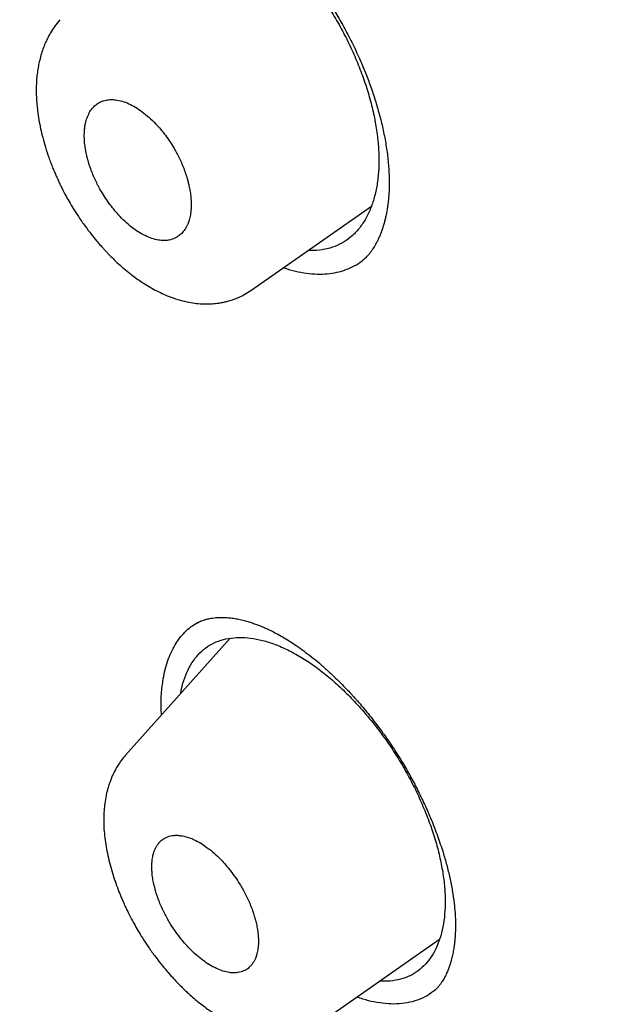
# Model space of a CAD drawing. Header units: millimetres. Extents: x 8 to 601, y 12 to 948.
# Tile 41 of 125: x 485 to 492, y 397 to 408. Entities that reach past the tile are written whole.
import ezdxf

# ---------------------------------------------------------------- set-up
doc = ezdxf.new("R2010")
doc.units = ezdxf.units.MM

msp = doc.modelspace()

# ---------------------------------------------------------------- linework, layer by layer
at = {"color": 7, "linetype": 'Continuous', "lineweight": 30}
for p, q in [((487.806, 405.228), (489.224, 406.221)), ((489.161, 405.619), (489.17, 405.628)), ((487.566, 401.143), (486.334, 399.768)), ((488.625, 396.629), (490.026, 397.609)), ((489.96, 397), (489.966, 397.006))]:
    msp.add_line(p, q, dxfattribs=at)
for points, knots in [([(535.107, 394.454), (534.991, 394.598), (534.761, 394.882), (534.415, 395.302), (534.071, 395.71), (533.733, 396.107), (533.399, 396.491), (533.052, 396.886), (532.691, 397.289), (532.318, 397.7), (531.952, 398.096), (531.572, 398.502), (531.179, 398.915), (530.774, 399.334), (530.382, 399.735), (530.002, 400.118), (529.635, 400.483), (529.282, 400.832), (528.941, 401.164), (528.614, 401.479), (528.301, 401.779), (528.001, 402.063), (527.715, 402.332), (527.447, 402.582), (527.197, 402.813), (526.965, 403.026), (526.745, 403.227), (526.538, 403.416), (526.338, 403.596), (526.148, 403.768), (525.966, 403.93), (525.799, 404.079), (525.646, 404.215), (525.508, 404.337), (525.384, 404.446), (525.275, 404.542), (525.18, 404.625), (525.1, 404.696), (525.031, 404.755), (524.974, 404.805), (524.932, 404.842), (524.902, 404.868), (524.883, 404.885), (524.863, 404.902), (524.839, 404.923), (524.806, 404.952), (524.753, 404.998), (524.682, 405.059), (524.594, 405.136), (524.483, 405.231), (524.348, 405.348), (524.186, 405.486), (524.007, 405.639), (523.813, 405.804), (523.606, 405.98), (523.392, 406.159), (523.053, 406.444), (522.591, 406.827), (521.972, 407.335), (521.322, 407.861), (520.638, 408.405), (519.955, 408.942), (519.269, 409.475), (518.576, 410.004), (518.002, 410.436), (517.55, 410.774), (517.224, 411.015), (516.907, 411.248), (516.601, 411.472), (516.304, 411.688), (516.017, 411.895), (515.795, 412.055), (515.634, 412.17), (515.536, 412.24), (515.447, 412.303), (515.374, 412.355), (515.317, 412.395), (515.274, 412.426), (515.235, 412.454), (515.201, 412.478), (515.175, 412.496), (515.154, 412.511), (515.134, 412.525), (515.109, 412.543), (515.07, 412.57), (515.016, 412.608), (514.946, 412.658), (514.861, 412.717), (514.763, 412.786), (514.651, 412.864), (514.527, 412.951), (514.391, 413.046), (514.241, 413.15), (514.087, 413.257), (513.93, 413.365), (513.773, 413.473), (513.609, 413.586), (513.441, 413.7), (513.273, 413.815), (513.025, 413.983), (512.698, 414.203), (512.262, 414.494), (511.794, 414.804), (511.293, 415.132), (510.89, 415.393), (510.587, 415.588), (510.386, 415.716), (510.184, 415.845), (509.981, 415.974), (509.777, 416.103), (509.574, 416.231), (509.382, 416.351), (509.206, 416.461), (509.049, 416.559), (508.906, 416.648), (508.776, 416.728), (508.66, 416.8), (508.558, 416.863), (508.469, 416.918), (508.394, 416.964), (508.331, 417.003), (508.278, 417.035), (508.233, 417.063), (508.185, 417.093), (508.126, 417.129), (508.051, 417.174), (507.964, 417.228), (507.862, 417.29), (507.745, 417.361), (507.615, 417.44), (507.47, 417.528), (507.312, 417.624), (507.141, 417.727), (506.96, 417.835), (506.774, 417.947), (506.587, 418.059), (506.24, 418.266), (505.734, 418.566), (504.934, 419.036), (504.002, 419.579), (502.94, 420.194), (501.888, 420.8), (500.848, 421.395), (500.115, 421.81), (499.682, 422.053), (499.545, 422.129), (499.408, 422.206), (499.272, 422.282), (499.138, 422.357), (499.003, 422.432), (498.873, 422.504), (498.749, 422.572), (498.639, 422.633), (498.545, 422.685), (498.465, 422.729), (498.4, 422.765), (498.349, 422.792), (498.316, 422.81), (498.293, 422.823), (498.272, 422.835), (498.241, 422.851), (498.201, 422.874), (498.15, 422.901), (498.09, 422.934), (497.985, 422.991), (497.841, 423.07), (497.662, 423.167), (497.488, 423.261), (497.321, 423.351), (497.159, 423.438), (497.001, 423.522), (496.855, 423.6), (496.721, 423.671), (496.598, 423.736), (496.474, 423.802), (496.368, 423.857), (496.284, 423.901), (496.226, 423.932), (496.179, 423.956), (496.143, 423.975), (496.108, 423.993), (496.066, 424.015), (496.009, 424.045), (495.938, 424.082), (495.853, 424.126), (495.754, 424.177), (495.495, 424.311), (495.238, 424.442), (494.988, 424.569), (494.893, 424.617), (494.797, 424.665), (494.702, 424.713), (494.612, 424.758), (494.54, 424.794), (494.485, 424.822), (494.446, 424.841), (494.412, 424.858), (494.381, 424.873), (494.353, 424.887), (494.323, 424.902), (494.285, 424.921), (494.239, 424.944), (494.184, 424.971), (494.121, 425.002), (494.055, 425.034), (493.988, 425.067), (493.923, 425.099), (493.833, 425.143), (493.72, 425.198), (493.581, 425.266), (493.446, 425.331), (493.317, 425.393), (493.199, 425.449), (493.091, 425.501), (492.992, 425.547), (492.906, 425.589), (492.83, 425.624), (492.773, 425.651), (492.728, 425.672), (492.686, 425.692), (492.636, 425.715), (492.576, 425.743), (492.51, 425.774), (492.349, 425.849), (492.176, 425.929), (491.993, 426.013), (491.89, 426.059), (491.788, 426.106), (491.687, 426.151), (491.588, 426.196), (491.498, 426.236), (491.421, 426.271), (491.359, 426.298), (491.303, 426.323), (491.247, 426.348), (491.184, 426.376), (491.112, 426.408), (491.027, 426.445), (490.93, 426.487), (490.826, 426.533), (490.721, 426.579), (490.617, 426.624), (490.504, 426.672), (490.384, 426.723), (490.257, 426.777), (490.137, 426.828), (490.026, 426.875), (489.927, 426.917), (489.837, 426.954), (489.75, 426.99), (489.658, 427.028), (489.558, 427.069), (489.449, 427.114), (489.329, 427.163), (489.198, 427.216), (489.078, 427.264), (488.977, 427.305), (488.901, 427.335), (488.837, 427.36), (488.786, 427.381), (488.745, 427.397), (488.705, 427.413), (488.659, 427.431), (488.601, 427.454), (488.532, 427.481), (488.454, 427.511), (488.37, 427.544), (488.286, 427.576), (488.2, 427.609), (488.113, 427.643), (488.026, 427.676), (487.94, 427.709), (487.854, 427.741), (487.773, 427.772), (487.703, 427.798), (487.647, 427.819), (487.603, 427.835), (487.564, 427.849), (487.529, 427.862), (487.492, 427.876), (487.446, 427.893), (487.388, 427.915), (487.303, 427.945), (487.201, 427.983), (487.088, 428.024), (486.985, 428.061), (486.891, 428.094), (486.806, 428.125), (486.728, 428.152), (486.657, 428.177), (486.592, 428.2), (486.537, 428.219), (486.489, 428.236), (486.443, 428.252), (486.391, 428.27), (486.331, 428.29), (486.243, 428.321), (486.131, 428.359), (485.999, 428.403), (485.872, 428.446), (485.748, 428.487), (485.629, 428.526), (485.516, 428.563), (485.41, 428.598), (485.311, 428.629), (485.217, 428.659), (485.123, 428.689), (485.041, 428.715), (484.968, 428.738), (484.903, 428.758), (484.831, 428.78), (484.752, 428.804), (484.678, 428.827), (484.613, 428.847), (484.562, 428.862), (484.52, 428.875), (484.487, 428.885), (484.448, 428.897), (484.396, 428.912), (484.327, 428.932), (484.247, 428.956), (484.157, 428.982), (484.058, 429.011), (483.965, 429.037), (483.878, 429.062), (483.801, 429.084), (483.726, 429.105), (483.658, 429.124), (483.601, 429.139), (483.551, 429.153), (483.495, 429.168), (483.424, 429.187), (483.337, 429.211), (483.243, 429.236), (483.145, 429.262), (483.043, 429.288), (482.937, 429.315), (482.834, 429.342), (482.737, 429.366), (482.646, 429.389), (482.526, 429.418), (482.376, 429.454), (482.194, 429.497), (482.006, 429.54), (481.851, 429.574), (481.732, 429.6), (481.654, 429.617), (481.58, 429.632), (481.517, 429.645), (481.467, 429.656), (481.423, 429.665), (481.376, 429.674), (481.32, 429.686), (481.254, 429.699), (481.18, 429.713), (481.105, 429.728), (481.029, 429.742), (480.955, 429.756), (480.888, 429.769), (480.829, 429.779), (480.777, 429.789), (480.727, 429.798), (480.674, 429.807), (480.616, 429.817), (480.551, 429.828), (480.477, 429.841), (480.393, 429.855), (480.303, 429.869), (480.211, 429.884), (480.116, 429.899), (480.022, 429.913), (479.933, 429.926), (479.855, 429.937), (479.787, 429.946), (479.729, 429.954), (479.68, 429.961), (479.638, 429.966), (479.594, 429.972), (479.544, 429.978), (479.469, 429.988), (479.37, 430), (479.252, 430.013), (479.133, 430.026), (479.017, 430.038), (478.915, 430.048), (478.828, 430.056), (478.756, 430.062), (478.685, 430.068), (478.61, 430.074), (478.529, 430.08), (478.444, 430.087), (478.366, 430.092), (478.299, 430.096), (478.244, 430.099), (478.188, 430.102), (478.127, 430.105), (478.061, 430.109), (477.991, 430.112), (477.904, 430.115), (477.806, 430.118), (477.694, 430.121), (477.587, 430.123), (477.483, 430.125), (477.385, 430.125), (477.287, 430.125), (477.2, 430.124), (477.12, 430.123), (477.048, 430.122), (476.976, 430.12), (476.907, 430.118), (476.839, 430.116), (476.768, 430.113), (476.703, 430.11), (476.648, 430.107), (476.604, 430.105), (476.565, 430.102), (476.53, 430.1), (476.491, 430.098), (476.442, 430.095), (476.382, 430.09), (476.32, 430.086), (476.262, 430.081), (476.208, 430.076), (476.159, 430.072), (476.112, 430.067), (476.064, 430.063), (476.015, 430.058), (475.961, 430.052), (475.905, 430.045), (475.847, 430.039), (475.793, 430.032), (475.731, 430.024), (475.657, 430.014), (475.576, 430.002), (475.493, 429.99), (475.413, 429.977), (475.333, 429.963), (475.259, 429.951), (475.192, 429.938), (475.129, 429.926), (475.068, 429.914), (475.009, 429.902), (474.948, 429.889), (474.891, 429.877), (474.842, 429.866), (474.804, 429.857), (474.769, 429.849), (474.732, 429.841), (474.693, 429.831), (474.655, 429.822), (474.618, 429.813), (474.577, 429.802), (474.531, 429.79), (474.483, 429.777), (474.441, 429.766), (474.406, 429.756), (474.372, 429.747), (474.332, 429.735), (474.288, 429.722), (474.245, 429.71), (474.206, 429.698), (474.17, 429.687), (474.134, 429.676), (474.095, 429.663), (474.053, 429.65), (474.011, 429.636), (473.974, 429.623), (473.939, 429.612), (473.902, 429.599), (473.859, 429.584), (473.817, 429.569), (473.78, 429.555), (473.75, 429.544), (473.724, 429.534), (473.701, 429.526), (473.678, 429.517), (473.653, 429.507), (473.622, 429.495), (473.583, 429.48), (473.544, 429.464), (473.509, 429.45), (473.476, 429.436), (473.439, 429.421), (473.395, 429.402), (473.346, 429.381), (473.301, 429.361), (473.258, 429.342), (473.217, 429.323), (473.171, 429.302), (473.123, 429.28), (473.077, 429.258), (473.039, 429.239), (473.007, 429.223), (472.976, 429.208), (472.941, 429.19), (472.901, 429.17), (472.86, 429.148), (472.822, 429.128), (472.791, 429.112), (472.764, 429.098), (472.739, 429.084), (472.709, 429.067), (472.669, 429.045), (472.615, 429.015), (472.576, 428.992), (472.553, 428.98)], [0, 0, 0, 0, 0.006097, 0.012078, 0.017938, 0.023655, 0.029231, 0.034674, 0.040928, 0.047013, 0.052932, 0.058688, 0.065331, 0.071746, 0.077931, 0.08389, 0.089623, 0.095131, 0.100415, 0.105476, 0.110315, 0.114933, 0.119332, 0.123513, 0.127254, 0.130803, 0.134159, 0.137322, 0.140294, 0.143277, 0.146038, 0.148578, 0.150896, 0.152994, 0.15487, 0.156526, 0.157961, 0.159176, 0.160189, 0.161053, 0.161771, 0.16211, 0.162403, 0.162652, 0.162992, 0.163501, 0.164173, 0.165376, 0.166717, 0.168195, 0.170393, 0.172838, 0.17553, 0.178468, 0.181646, 0.18489, 0.188124, 0.196961, 0.20572, 0.216046, 0.226262, 0.236475, 0.246771, 0.257147, 0.267606, 0.272567, 0.277466, 0.282216, 0.286815, 0.291264, 0.295555, 0.299696, 0.301281, 0.302769, 0.304111, 0.305308, 0.306025, 0.306677, 0.307265, 0.307788, 0.308195, 0.308437, 0.308712, 0.309097, 0.309594, 0.31045, 0.311512, 0.312781, 0.314256, 0.315938, 0.31779, 0.319842, 0.322092, 0.324542, 0.326777, 0.329154, 0.331652, 0.334175, 0.336713, 0.339267, 0.345348, 0.351516, 0.358971, 0.366546, 0.374242, 0.377266, 0.380308, 0.383368, 0.386446, 0.389543, 0.392657, 0.395712, 0.398303, 0.400688, 0.402866, 0.404838, 0.406604, 0.408164, 0.409519, 0.410667, 0.41161, 0.412399, 0.413057, 0.413688, 0.414618, 0.415754, 0.417096, 0.418644, 0.420432, 0.422433, 0.424647, 0.427073, 0.429713, 0.432511, 0.435389, 0.438264, 0.441136, 0.451371, 0.46157, 0.478052, 0.494438, 0.510686, 0.52672, 0.542537, 0.544663, 0.546785, 0.548903, 0.551017, 0.553125, 0.555124, 0.55727, 0.55919, 0.560882, 0.562348, 0.563586, 0.564597, 0.565381, 0.565936, 0.566131, 0.566449, 0.56692, 0.567546, 0.568325, 0.569259, 0.570347, 0.573178, 0.575959, 0.578645, 0.581238, 0.583737, 0.58616, 0.588598, 0.590495, 0.592409, 0.594339, 0.596272, 0.597344, 0.598242, 0.598967, 0.59952, 0.599923, 0.600589, 0.601475, 0.60258, 0.603904, 0.605448, 0.607209, 0.615971, 0.61745, 0.618935, 0.620426, 0.621921, 0.623375, 0.624653, 0.625321, 0.625925, 0.626466, 0.626943, 0.627357, 0.627789, 0.628375, 0.629118, 0.629969, 0.630962, 0.632037, 0.633087, 0.634109, 0.635102, 0.63733, 0.6394, 0.641657, 0.64369, 0.645499, 0.647233, 0.648784, 0.650151, 0.651336, 0.652337, 0.652851, 0.653501, 0.654295, 0.655234, 0.656314, 0.657448, 0.662874, 0.664513, 0.666143, 0.667762, 0.669369, 0.670964, 0.672494, 0.673642, 0.674631, 0.675464, 0.676312, 0.677312, 0.678464, 0.679768, 0.681379, 0.683074, 0.684754, 0.68642, 0.68807, 0.690148, 0.692203, 0.694174, 0.695958, 0.697551, 0.698931, 0.700289, 0.701768, 0.703367, 0.705122, 0.707055, 0.709167, 0.711458, 0.712885, 0.714113, 0.715141, 0.715969, 0.716596, 0.717163, 0.717912, 0.718847, 0.719968, 0.721276, 0.722665, 0.724046, 0.72542, 0.72685, 0.728273, 0.729687, 0.731093, 0.732463, 0.733684, 0.734496, 0.735218, 0.73585, 0.736393, 0.736933, 0.737681, 0.738645, 0.739826, 0.741836, 0.743692, 0.74539, 0.746931, 0.748338, 0.749603, 0.750771, 0.751844, 0.752822, 0.753523, 0.754236, 0.755087, 0.756079, 0.75721, 0.759457, 0.761653, 0.763774, 0.765824, 0.767823, 0.7697, 0.771488, 0.77312, 0.774657, 0.776214, 0.777821, 0.778797, 0.779887, 0.781092, 0.782413, 0.783831, 0.784839, 0.785695, 0.786397, 0.786947, 0.787394, 0.788369, 0.789534, 0.790891, 0.792424, 0.794093, 0.795897, 0.797162, 0.798486, 0.799816, 0.800963, 0.801952, 0.802729, 0.803509, 0.804819, 0.806334, 0.807949, 0.80963, 0.811377, 0.813159, 0.815056, 0.816692, 0.818152, 0.819739, 0.822822, 0.825911, 0.829157, 0.83256, 0.833934, 0.835315, 0.836642, 0.837797, 0.838582, 0.839288, 0.840083, 0.840996, 0.842234, 0.843541, 0.844859, 0.846186, 0.847516, 0.848715, 0.849737, 0.850593, 0.851455, 0.852377, 0.853359, 0.854507, 0.855798, 0.857291, 0.858923, 0.860567, 0.862152, 0.863965, 0.865547, 0.866902, 0.868107, 0.869202, 0.869986, 0.870703, 0.871434, 0.872329, 0.873383, 0.875436, 0.877615, 0.879741, 0.88181, 0.883841, 0.88523, 0.886482, 0.887699, 0.889056, 0.890532, 0.892091, 0.893667, 0.894753, 0.895694, 0.896674, 0.897789, 0.899004, 0.900273, 0.901589, 0.90373, 0.905638, 0.907691, 0.909552, 0.911331, 0.913103, 0.914912, 0.916117, 0.917501, 0.918872, 0.920078, 0.921304, 0.922628, 0.924009, 0.924868, 0.925704, 0.926431, 0.927045, 0.927623, 0.928591, 0.929781, 0.930917, 0.932044, 0.933004, 0.933901, 0.934772, 0.935626, 0.936556, 0.937525, 0.938578, 0.939703, 0.94073, 0.941604, 0.943145, 0.944849, 0.946138, 0.947751, 0.949323, 0.950626, 0.95186, 0.953079, 0.954178, 0.955254, 0.956366, 0.957614, 0.958436, 0.959135, 0.959735, 0.960419, 0.9612, 0.961919, 0.962569, 0.963268, 0.964179, 0.965162, 0.965985, 0.966522, 0.96711, 0.967879, 0.96877, 0.969568, 0.970253, 0.970905, 0.971567, 0.972263, 0.973053, 0.973901, 0.974605, 0.975109, 0.975795, 0.976655, 0.977449, 0.978119, 0.978664, 0.979126, 0.979549, 0.979934, 0.980351, 0.980923, 0.981648, 0.982445, 0.983056, 0.98359, 0.984213, 0.98504, 0.985974, 0.986838, 0.987515, 0.988246, 0.989067, 0.989952, 0.990826, 0.991524, 0.992016, 0.992545, 0.993145, 0.993872, 0.994675, 0.995346, 0.995869, 0.996327, 0.996746, 0.997201, 0.997895, 0.998828, 1, 1, 1, 1]), ([(546.31, 319.917), (546.414, 320.603), (546.621, 321.969), (546.63, 324.249), (546.489, 326.623), (546.21, 329.082), (545.791, 331.861), (545.206, 334.973), (544.448, 338.418), (543.505, 342.325), (542.383, 346.691), (541.162, 351.491), (539.875, 356.343), (538.436, 361.307), (537.042, 365.565), (535.764, 369.067), (534.688, 371.764), (533.463, 374.538), (532.048, 377.395), (530.493, 380.167), (528.807, 382.82), (527.026, 385.31), (525.063, 387.733), (522.988, 390.04), (520.858, 392.223), (518.345, 394.629), (515.447, 397.208), (512.175, 399.906), (508.912, 402.43), (505.667, 404.796), (502.447, 406.995), (499.265, 409.024), (496.13, 410.904), (493.032, 412.693), (489.945, 414.469), (486.867, 416.174), (483.815, 417.75), (480.813, 419.147), (477.885, 420.345), (475.044, 421.346), (472.303, 422.114), (469.989, 422.546), (468.089, 422.689), (466.567, 422.614), (465.194, 422.297), (464.031, 421.679), (463.132, 420.734), (462.45, 419.448), (461.999, 417.891), (461.884, 416.638), (461.829, 416.041)], [0, 0, 0, 0, 0.019898, 0.0396, 0.059164, 0.078622, 0.098012, 0.12334, 0.148581, 0.17373, 0.20787, 0.241963, 0.276211, 0.310624, 0.345209, 0.362608, 0.380134, 0.39781, 0.415671, 0.433755, 0.448995, 0.464411, 0.479836, 0.49507, 0.51012, 0.525029, 0.547188, 0.569187, 0.591087, 0.612948, 0.634795, 0.656565, 0.678193, 0.699626, 0.721058, 0.742686, 0.764457, 0.7863, 0.808166, 0.830063, 0.852062, 0.874222, 0.88913, 0.904182, 0.919413, 0.934843, 0.95025, 0.965501, 0.983579, 1, 1, 1, 1]), ([(544.101, 319.878), (544.186, 320.426), (544.357, 321.522), (544.405, 323.329), (544.343, 325.217), (544.175, 327.181), (543.925, 329.2), (543.545, 331.658), (542.994, 334.581), (542.241, 337.983), (541.364, 341.596), (540.38, 345.404), (539.346, 349.383), (538.284, 353.383), (537.143, 357.436), (535.878, 361.565), (534.681, 365.084), (533.614, 367.955), (532.744, 370.143), (531.787, 372.367), (530.725, 374.631), (529.537, 376.933), (528.317, 379.071), (527.089, 381.024), (525.891, 382.779), (524.595, 384.513), (523.059, 386.396), (521.273, 388.395), (519.254, 390.481), (517.052, 392.606), (514.679, 394.755), (512.145, 396.911), (509.6, 398.956), (507.056, 400.902), (504.307, 402.905), (501.364, 404.924), (498.239, 406.927), (495.143, 408.789), (492.07, 410.567), (489.007, 412.327), (485.964, 414.006), (482.962, 415.547), (480.214, 416.816), (477.723, 417.839), (475.479, 418.657), (473.301, 419.335), (471.201, 419.853), (469.312, 420.167), (467.644, 420.277), (466.197, 420.191), (465.011, 419.908), (464.08, 419.45), (463.376, 418.869), (462.806, 418.135), (462.314, 417.174), (461.937, 415.959), (461.7, 414.479), (461.609, 412.881), (461.637, 411.193), (461.761, 409.436), (462.028, 407.026), (462.513, 403.918), (463.277, 400.079), (464.173, 396.167), (465.154, 392.214), (466.166, 388.247), (467.144, 384.488), (468.132, 380.902), (469.144, 377.483), (470.265, 374.006), (471.363, 370.901), (472.399, 368.189), (473.336, 365.891), (474.36, 363.556), (475.474, 361.184), (476.317, 359.572), (476.739, 358.765)], [0, 0, 0, 0, 0.011709, 0.0234, 0.035079, 0.046745, 0.058401, 0.070053, 0.08835, 0.106637, 0.124908, 0.145647, 0.166375, 0.187119, 0.207887, 0.228673, 0.249479, 0.259892, 0.270315, 0.28075, 0.291198, 0.301658, 0.31213, 0.319994, 0.327864, 0.335737, 0.343609, 0.354092, 0.364563, 0.37502, 0.38755, 0.400066, 0.41258, 0.425091, 0.437599, 0.45323, 0.468841, 0.484431, 0.499999, 0.515569, 0.531166, 0.546782, 0.562408, 0.574915, 0.587424, 0.599934, 0.612454, 0.624987, 0.635443, 0.645912, 0.656393, 0.664263, 0.672136, 0.680006, 0.687871, 0.698343, 0.708803, 0.71925, 0.729685, 0.740108, 0.750521, 0.771326, 0.792113, 0.81288, 0.833624, 0.854353, 0.875091, 0.892532, 0.909986, 0.927451, 0.944927, 0.955919, 0.966921, 0.977933, 0.988958, 1, 1, 1, 1]), ([(486.437, 409.998), (486.449, 410.005), (486.472, 410.018), (486.506, 410.033), (486.536, 410.045), (486.563, 410.053), (486.585, 410.059), (486.603, 410.064), (486.618, 410.067), (486.637, 410.071), (486.663, 410.075), (486.699, 410.079), (486.742, 410.082), (486.789, 410.083), (486.839, 410.081), (486.891, 410.076), (486.945, 410.069), (486.998, 410.059), (487.066, 410.043), (487.151, 410.018), (487.255, 409.979), (487.365, 409.93), (487.482, 409.868), (487.603, 409.794), (487.707, 409.721), (487.792, 409.657), (487.86, 409.603), (487.926, 409.547), (487.991, 409.49), (488.059, 409.426), (488.135, 409.352), (488.221, 409.263), (488.315, 409.16), (488.416, 409.041), (488.517, 408.914), (488.616, 408.779), (488.712, 408.639), (488.808, 408.487), (488.904, 408.321), (488.997, 408.143), (489.079, 407.969), (489.149, 407.803), (489.209, 407.647), (489.264, 407.485), (489.313, 407.319), (489.356, 407.15), (489.39, 406.979), (489.417, 406.807), (489.425, 406.695), (489.43, 406.638)], [0, 0, 0, 0, 0.016947, 0.031766, 0.044454, 0.055006, 0.06504, 0.071825, 0.076941, 0.082756, 0.09336, 0.105353, 0.120894, 0.136847, 0.151371, 0.16855, 0.184166, 0.198664, 0.213493, 0.2407, 0.266734, 0.29381, 0.322643, 0.352028, 0.380331, 0.39679, 0.412851, 0.428512, 0.443769, 0.459692, 0.478114, 0.499065, 0.522541, 0.54853, 0.577018, 0.602653, 0.629994, 0.659035, 0.689832, 0.722427, 0.756831, 0.783824, 0.811826, 0.840823, 0.870798, 0.901726, 0.933584, 0.966348, 1, 1, 1, 1]), ([(486.21, 409.132), (486.213, 409.151), (486.227, 409.222), (486.264, 409.331), (486.322, 409.456), (486.395, 409.565), (486.481, 409.658), (486.579, 409.733), (486.69, 409.788), (486.811, 409.823), (486.941, 409.838), (487.08, 409.834), (487.224, 409.809), (487.374, 409.765), (487.527, 409.701), (487.682, 409.618), (487.838, 409.516), (487.993, 409.396), (488.146, 409.26), (488.294, 409.11), (488.437, 408.948), (488.573, 408.774), (488.7, 408.592), (488.818, 408.402), (488.924, 408.206), (489.019, 408.007), (489.102, 407.805), (489.172, 407.604), (489.229, 407.404), (489.272, 407.207), (489.3, 407.015), (489.314, 406.83), (489.313, 406.654), (489.296, 406.49), (489.265, 406.337), (489.22, 406.198), (489.161, 406.073), (489.089, 405.964), (489.004, 405.872), (488.906, 405.798), (488.797, 405.744), (488.677, 405.71), (488.571, 405.695), (488.502, 405.699), (488.48, 405.7)], [0, 0, 0, 0, 0.00929, 0.033724, 0.058175, 0.082649, 0.107164, 0.131756, 0.156361, 0.180907, 0.205413, 0.229885, 0.254325, 0.278737, 0.303131, 0.327536, 0.351953, 0.376378, 0.40083, 0.425307, 0.449794, 0.474276, 0.498737, 0.523176, 0.547589, 0.57199, 0.596403, 0.620844, 0.645319, 0.669835, 0.694403, 0.719043, 0.743681, 0.76824, 0.792742, 0.817198, 0.841617, 0.866009, 0.890392, 0.914795, 0.939215, 0.963635, 0.988069, 1, 1, 1, 1]), ([(485.564, 408.411), (485.542, 408.384), (485.499, 408.333), (485.454, 408.261), (485.419, 408.196), (485.389, 408.132), (485.363, 408.066), (485.34, 407.993), (485.321, 407.921), (485.306, 407.846), (485.295, 407.771), (485.288, 407.694), (485.285, 407.622), (485.285, 407.555), (485.287, 407.487), (485.292, 407.415), (485.301, 407.33), (485.315, 407.235), (485.336, 407.13), (485.361, 407.023), (485.393, 406.91), (485.433, 406.789), (485.472, 406.687), (485.504, 406.61), (485.524, 406.565), (485.539, 406.531), (485.551, 406.506), (485.562, 406.482), (485.578, 406.449), (485.601, 406.404), (485.632, 406.343), (485.673, 406.271), (485.723, 406.187), (485.786, 406.089), (485.856, 405.988), (485.927, 405.894), (485.989, 405.819), (486.036, 405.763), (486.071, 405.724), (486.099, 405.695), (486.128, 405.663), (486.167, 405.624), (486.223, 405.569), (486.293, 405.505), (486.371, 405.44), (486.443, 405.385), (486.508, 405.339), (486.573, 405.297), (486.645, 405.254), (486.723, 405.213), (486.807, 405.174), (486.901, 405.138), (487.001, 405.108), (487.099, 405.087), (487.191, 405.074), (487.268, 405.071), (487.329, 405.072), (487.372, 405.074), (487.412, 405.079), (487.454, 405.085), (487.5, 405.094), (487.551, 405.107), (487.606, 405.124), (487.665, 405.148), (487.733, 405.181), (487.781, 405.212), (487.806, 405.229)], [0, 0, 0, 0, 0.022397, 0.043336, 0.061183, 0.075314, 0.092198, 0.10934, 0.127162, 0.142414, 0.159945, 0.177047, 0.192035, 0.205318, 0.219173, 0.233986, 0.249672, 0.270614, 0.291285, 0.311849, 0.333749, 0.357345, 0.382527, 0.39369, 0.402599, 0.409256, 0.413662, 0.41768, 0.42354, 0.433011, 0.445128, 0.459879, 0.477262, 0.497278, 0.521967, 0.543086, 0.560636, 0.57461, 0.58321, 0.589546, 0.596764, 0.606927, 0.620059, 0.640756, 0.660414, 0.67887, 0.694215, 0.707584, 0.725844, 0.744913, 0.762933, 0.784538, 0.809448, 0.831449, 0.851343, 0.872258, 0.883907, 0.893365, 0.902001, 0.911649, 0.922321, 0.934348, 0.947966, 0.963173, 0.980443, 1, 1, 1, 1]), ([(486.504, 405.907), (486.531, 405.892), (486.584, 405.862), (486.663, 405.833), (486.734, 405.818), (486.796, 405.815), (486.843, 405.82), (486.882, 405.83), (486.913, 405.842), (486.941, 405.857), (486.965, 405.873), (486.985, 405.891), (487.005, 405.91), (487.023, 405.933), (487.04, 405.959), (487.056, 405.987), (487.068, 406.015), (487.078, 406.043), (487.086, 406.071), (487.094, 406.103), (487.1, 406.138), (487.104, 406.178), (487.106, 406.222), (487.106, 406.276), (487.102, 406.337), (487.093, 406.4), (487.083, 406.448), (487.075, 406.483), (487.069, 406.506), (487.064, 406.527), (487.059, 406.546), (487.054, 406.563), (487.043, 406.596), (487.026, 406.647), (486.999, 406.715), (486.97, 406.779), (486.939, 406.839), (486.902, 406.906), (486.857, 406.978), (486.804, 407.054), (486.748, 407.124), (486.683, 407.196), (486.611, 407.266), (486.532, 407.331), (486.453, 407.384), (486.373, 407.426), (486.294, 407.456), (486.223, 407.47), (486.162, 407.473), (486.114, 407.469), (486.075, 407.459), (486.043, 407.447), (486.016, 407.432), (485.992, 407.415), (485.971, 407.398), (485.952, 407.379), (485.933, 407.356), (485.916, 407.331), (485.901, 407.302), (485.888, 407.272), (485.876, 407.241), (485.867, 407.208), (485.859, 407.169), (485.853, 407.125), (485.85, 407.075), (485.85, 407.014), (485.855, 406.947), (485.865, 406.878), (485.876, 406.828), (485.884, 406.794), (485.889, 406.775), (485.894, 406.757), (485.899, 406.74), (485.903, 406.726), (485.913, 406.693), (485.931, 406.643), (485.958, 406.575), (485.987, 406.511), (486.018, 406.45), (486.055, 406.384), (486.099, 406.312), (486.153, 406.236), (486.21, 406.165), (486.274, 406.093), (486.346, 406.023), (486.425, 405.957), (486.478, 405.923), (486.504, 405.907)], [0, 0, 0, 0, 0.019988, 0.04029, 0.060921, 0.076627, 0.092533, 0.103255, 0.114071, 0.124983, 0.133233, 0.141711, 0.150416, 0.15935, 0.168513, 0.177906, 0.187528, 0.19457, 0.202242, 0.210543, 0.219474, 0.229036, 0.239227, 0.250048, 0.264849, 0.277896, 0.289187, 0.294175, 0.298724, 0.302834, 0.306505, 0.309737, 0.31253, 0.326188, 0.33926, 0.351749, 0.363654, 0.374976, 0.391612, 0.407944, 0.423979, 0.439722, 0.460261, 0.480305, 0.49987, 0.5198, 0.540071, 0.560699, 0.57642, 0.592357, 0.603108, 0.61396, 0.624914, 0.633114, 0.641558, 0.650244, 0.659176, 0.668352, 0.677773, 0.68744, 0.695633, 0.704714, 0.714683, 0.72554, 0.737285, 0.749918, 0.766107, 0.780218, 0.79225, 0.796409, 0.800246, 0.803762, 0.806957, 0.809831, 0.812384, 0.82608, 0.839174, 0.851668, 0.863561, 0.874856, 0.891546, 0.907927, 0.924004, 0.939782, 0.960356, 0.980424, 1, 1, 1, 1]), ([(489.43, 406.638), (489.431, 406.604), (489.434, 406.539), (489.434, 406.451), (489.431, 406.375), (489.426, 406.309), (489.419, 406.248), (489.411, 406.189), (489.401, 406.132), (489.389, 406.079), (489.377, 406.03), (489.364, 405.986), (489.351, 405.944), (489.335, 405.902), (489.318, 405.86), (489.3, 405.821), (489.283, 405.787), (489.268, 405.761), (489.255, 405.739), (489.24, 405.715), (489.22, 405.686), (489.195, 405.655), (489.165, 405.621), (489.143, 405.6), (489.131, 405.589)], [0, 0, 0, 0, 0.068842, 0.130294, 0.184344, 0.232644, 0.27882, 0.322992, 0.372413, 0.41796, 0.459274, 0.500162, 0.538717, 0.580298, 0.623928, 0.669319, 0.70941, 0.740994, 0.763981, 0.794403, 0.832482, 0.879082, 0.934959, 1, 1, 1, 1]), ([(488.192, 405.499), (488.195, 405.498), (488.243, 405.479), (488.333, 405.456), (488.462, 405.43), (488.587, 405.42), (488.707, 405.423), (488.82, 405.441), (488.926, 405.472), (489.025, 405.518), (489.099, 405.562), (489.136, 405.596), (489.146, 405.606)], [0, 0, 0, 0, 0.007223, 0.125003, 0.243753, 0.364181, 0.483359, 0.601261, 0.718615, 0.836165, 0.954654, 1, 1, 1, 1]), ([(486.758, 400.241), (486.756, 400.259), (486.749, 400.345), (486.755, 400.488), (486.777, 400.687), (486.827, 400.885), (486.912, 401.07), (487.017, 401.207), (487.123, 401.297), (487.194, 401.331), (487.224, 401.346)], [0, 0, 0, 0, 0.032342, 0.157727, 0.283263, 0.450531, 0.617359, 0.7835, 0.907902, 1, 1, 1, 1]), ([(487.148, 401.307), (487.159, 401.314), (487.18, 401.327), (487.218, 401.344), (487.26, 401.359), (487.296, 401.369), (487.327, 401.376), (487.358, 401.381), (487.395, 401.386), (487.438, 401.388), (487.488, 401.388), (487.542, 401.385), (487.602, 401.378), (487.665, 401.367), (487.726, 401.353), (487.784, 401.336), (487.837, 401.319), (487.884, 401.302), (487.925, 401.286), (487.962, 401.271), (488, 401.253), (488.049, 401.23), (488.11, 401.199), (488.182, 401.158), (488.261, 401.111), (488.343, 401.056), (488.43, 400.994), (488.52, 400.925), (488.614, 400.849), (488.708, 400.765), (488.798, 400.681), (488.877, 400.603), (488.94, 400.538), (488.986, 400.489), (489.016, 400.455), (489.039, 400.431), (489.063, 400.403), (489.093, 400.368), (489.135, 400.319), (489.19, 400.253), (489.257, 400.168), (489.333, 400.068), (489.416, 399.952), (489.504, 399.821), (489.593, 399.679), (489.681, 399.526), (489.767, 399.363), (489.851, 399.19), (489.93, 399.009), (490.003, 398.82), (490.063, 398.642), (490.111, 398.477), (490.147, 398.327), (490.177, 398.176), (490.19, 398.078), (490.197, 398.028)], [0, 0, 0, 0, 0.0205666, 0.0396536, 0.05715, 0.0719209, 0.0837843, 0.0961853, 0.1105836, 0.1266181, 0.1423379, 0.1602575, 0.1794881, 0.198197, 0.2163462, 0.2314618, 0.2461065, 0.2589168, 0.2693211, 0.2777081, 0.287243, 0.2986139, 0.3141976, 0.3320236, 0.3508402, 0.3704867, 0.3909702, 0.4122967, 0.4344704, 0.4574934, 0.4800357, 0.4991565, 0.5147347, 0.5267591, 0.5328396, 0.5375683, 0.5434464, 0.5511063, 0.5605489, 0.5756117, 0.5936529, 0.6133477, 0.6371723, 0.66253, 0.6894255, 0.7178665, 0.7478563, 0.7793917, 0.8124612, 0.8470454, 0.8831174, 0.9111333, 0.9399573, 0.9695805, 1, 1, 1, 1]), ([(486.983, 400.493), (486.986, 400.511), (486.996, 400.578), (487.029, 400.681), (487.081, 400.802), (487.148, 400.906), (487.228, 400.993), (487.321, 401.063), (487.427, 401.114), (487.543, 401.144), (487.669, 401.156), (487.803, 401.147), (487.945, 401.12), (488.091, 401.075), (488.192, 401.029), (488.242, 401.006)], [0, 0, 0, 0, 0.029096, 0.109824, 0.19062, 0.271502, 0.352522, 0.433784, 0.515081, 0.596171, 0.677127, 0.757977, 0.83873, 0.919393, 1, 1, 1, 1]), ([(488.242, 401.006), (488.293, 400.979), (488.395, 400.926), (488.551, 400.823), (488.705, 400.704), (488.858, 400.57), (489.007, 400.422), (489.152, 400.262), (489.291, 400.092), (489.422, 399.913), (489.543, 399.727), (489.655, 399.535), (489.755, 399.34), (489.843, 399.143), (489.92, 398.946), (489.983, 398.751), (490.033, 398.559), (490.068, 398.372), (490.089, 398.192), (490.094, 398.021), (490.084, 397.861), (490.06, 397.714), (490.021, 397.58), (489.968, 397.461), (489.901, 397.357), (489.821, 397.27), (489.729, 397.201), (489.625, 397.151), (489.509, 397.121), (489.407, 397.109), (489.342, 397.115), (489.322, 397.116)], [0, 0, 0, 0, 0.03506, 0.070138, 0.105235, 0.140371, 0.175538, 0.210714, 0.245874, 0.280998, 0.316083, 0.351134, 0.386175, 0.421238, 0.456341, 0.491493, 0.526704, 0.561992, 0.59739, 0.632789, 0.668073, 0.703274, 0.738412, 0.7735, 0.808551, 0.843587, 0.878648, 0.913727, 0.948805, 0.983904, 1, 1, 1, 1]), ([(486.335, 399.768), (486.317, 399.747), (486.284, 399.708), (486.245, 399.65), (486.216, 399.599), (486.19, 399.55), (486.17, 399.503), (486.153, 399.46), (486.14, 399.423), (486.129, 399.386), (486.117, 399.344), (486.103, 399.282), (486.09, 399.206), (486.081, 399.116), (486.077, 399.024), (486.079, 398.925), (486.087, 398.822), (486.101, 398.72), (486.12, 398.615), (486.145, 398.507), (486.175, 398.398), (486.21, 398.291), (486.246, 398.191), (486.278, 398.111), (486.304, 398.052), (486.323, 398.009), (486.343, 397.966), (486.368, 397.915), (486.399, 397.855), (486.436, 397.784), (486.482, 397.705), (486.535, 397.618), (486.6, 397.519), (486.672, 397.417), (486.748, 397.32), (486.818, 397.235), (486.882, 397.162), (486.939, 397.102), (486.988, 397.052), (487.03, 397.01), (487.074, 396.969), (487.126, 396.923), (487.186, 396.872), (487.251, 396.822), (487.312, 396.777), (487.373, 396.735), (487.432, 396.698), (487.491, 396.664), (487.548, 396.633), (487.608, 396.604), (487.678, 396.573), (487.75, 396.546), (487.818, 396.525), (487.885, 396.508), (487.961, 396.492), (488.035, 396.483), (488.101, 396.479), (488.152, 396.479), (488.205, 396.481), (488.263, 396.488), (488.316, 396.497), (488.359, 396.507), (488.389, 396.515), (488.413, 396.523), (488.437, 396.531), (488.468, 396.543), (488.511, 396.562), (488.566, 396.59), (488.603, 396.615), (488.624, 396.629)], [0, 0, 0, 0, 0.018043, 0.034269, 0.048897, 0.062196, 0.074179, 0.084771, 0.093916, 0.101815, 0.111588, 0.12422, 0.145108, 0.163973, 0.184232, 0.206059, 0.227647, 0.24878, 0.270124, 0.292025, 0.314424, 0.335956, 0.356092, 0.374131, 0.383763, 0.391344, 0.399534, 0.409844, 0.422281, 0.436574, 0.452886, 0.471204, 0.491532, 0.515906, 0.538198, 0.558181, 0.575858, 0.591228, 0.604286, 0.615027, 0.624822, 0.638334, 0.654405, 0.670509, 0.686307, 0.699826, 0.714623, 0.729401, 0.741885, 0.755729, 0.772234, 0.790745, 0.806723, 0.820227, 0.837253, 0.858943, 0.872269, 0.883072, 0.894721, 0.908382, 0.923689, 0.932182, 0.939322, 0.945103, 0.949853, 0.957155, 0.967974, 0.982274, 1, 1, 1, 1]), ([(487.323, 397.305), (487.349, 397.29), (487.403, 397.26), (487.481, 397.231), (487.55, 397.214), (487.61, 397.21), (487.655, 397.214), (487.692, 397.222), (487.723, 397.233), (487.75, 397.247), (487.775, 397.264), (487.797, 397.284), (487.818, 397.307), (487.837, 397.334), (487.854, 397.364), (487.87, 397.402), (487.884, 397.451), (487.892, 397.497), (487.895, 397.532), (487.896, 397.552), (487.897, 397.573), (487.897, 397.596), (487.896, 397.619), (487.894, 397.659), (487.887, 397.715), (487.874, 397.783), (487.861, 397.836), (487.849, 397.877), (487.842, 397.901), (487.837, 397.916), (487.834, 397.924), (487.831, 397.932), (487.829, 397.937), (487.82, 397.964), (487.802, 398.011), (487.773, 398.077), (487.742, 398.14), (487.71, 398.199), (487.672, 398.264), (487.625, 398.334), (487.57, 398.409), (487.513, 398.479), (487.448, 398.549), (487.376, 398.619), (487.296, 398.683), (487.218, 398.736), (487.139, 398.778), (487.061, 398.808), (486.991, 398.824), (486.931, 398.829), (486.886, 398.825), (486.848, 398.817), (486.818, 398.806), (486.79, 398.792), (486.765, 398.775), (486.743, 398.755), (486.722, 398.732), (486.703, 398.705), (486.686, 398.675), (486.67, 398.637), (486.656, 398.588), (486.648, 398.542), (486.645, 398.507), (486.644, 398.487), (486.643, 398.466), (486.643, 398.444), (486.644, 398.421), (486.647, 398.38), (486.653, 398.326), (486.666, 398.259), (486.679, 398.206), (486.69, 398.165), (486.698, 398.141), (486.703, 398.125), (486.706, 398.116), (486.709, 398.109), (486.711, 398.103), (486.72, 398.076), (486.738, 398.029), (486.768, 397.962), (486.798, 397.9), (486.83, 397.841), (486.869, 397.776), (486.915, 397.705), (486.971, 397.63), (487.028, 397.56), (487.093, 397.489), (487.166, 397.42), (487.245, 397.356), (487.297, 397.322), (487.323, 397.305)], [0, 0, 0, 0, 0.020125, 0.040516, 0.061182, 0.076874, 0.092733, 0.103402, 0.114148, 0.124972, 0.134692, 0.144692, 0.154974, 0.165537, 0.176381, 0.187509, 0.202328, 0.219233, 0.224007, 0.228924, 0.233985, 0.239189, 0.244536, 0.250026, 0.266812, 0.28105, 0.292739, 0.299834, 0.305495, 0.307358, 0.308991, 0.310395, 0.311569, 0.312513, 0.326269, 0.339392, 0.351883, 0.363741, 0.374969, 0.391656, 0.40803, 0.424094, 0.439852, 0.460385, 0.48039, 0.499876, 0.51995, 0.540314, 0.560978, 0.576684, 0.59257, 0.603265, 0.614042, 0.624904, 0.634572, 0.644539, 0.654808, 0.665377, 0.676249, 0.687423, 0.702179, 0.719061, 0.723836, 0.728757, 0.733823, 0.739036, 0.744395, 0.749899, 0.766383, 0.780438, 0.792065, 0.799191, 0.804951, 0.806872, 0.808574, 0.810057, 0.811322, 0.812368, 0.826169, 0.839317, 0.851813, 0.863656, 0.874849, 0.891597, 0.908024, 0.924133, 0.939926, 0.960493, 0.980514, 1, 1, 1, 1]), ([(490.197, 398.028), (490.201, 397.991), (490.208, 397.922), (490.212, 397.829), (490.213, 397.752), (490.211, 397.69), (490.208, 397.638), (490.205, 397.593), (490.199, 397.54), (490.19, 397.482), (490.178, 397.418), (490.165, 397.366), (490.152, 397.321), (490.139, 397.28), (490.122, 397.237), (490.104, 397.195), (490.086, 397.16), (490.071, 397.133), (490.054, 397.107), (490.034, 397.077), (490.01, 397.047), (489.985, 397.02), (489.969, 397.006), (489.961, 396.998)], [0, 0, 0, 0, 0.074075, 0.13867, 0.193836, 0.239609, 0.277033, 0.312229, 0.346223, 0.40527, 0.459265, 0.514157, 0.55159, 0.593197, 0.640569, 0.693217, 0.738705, 0.772151, 0.806255, 0.848372, 0.896563, 0.947124, 1, 1, 1, 1]), ([(489.972, 397.009), (489.942, 396.986), (489.879, 396.937), (489.768, 396.888), (489.647, 396.856), (489.521, 396.843), (489.39, 396.847), (489.258, 396.867), (489.146, 396.894), (489.077, 396.92), (489.053, 396.928)], [0, 0, 0, 0, 0.1320445, 0.276396, 0.4165358, 0.5525623, 0.6845309, 0.812482, 0.9364586, 1, 1, 1, 1])]:
    msp.add_open_spline(points, degree=3, knots=knots, dxfattribs=at)

doc.saveas('drawing.dxf')
